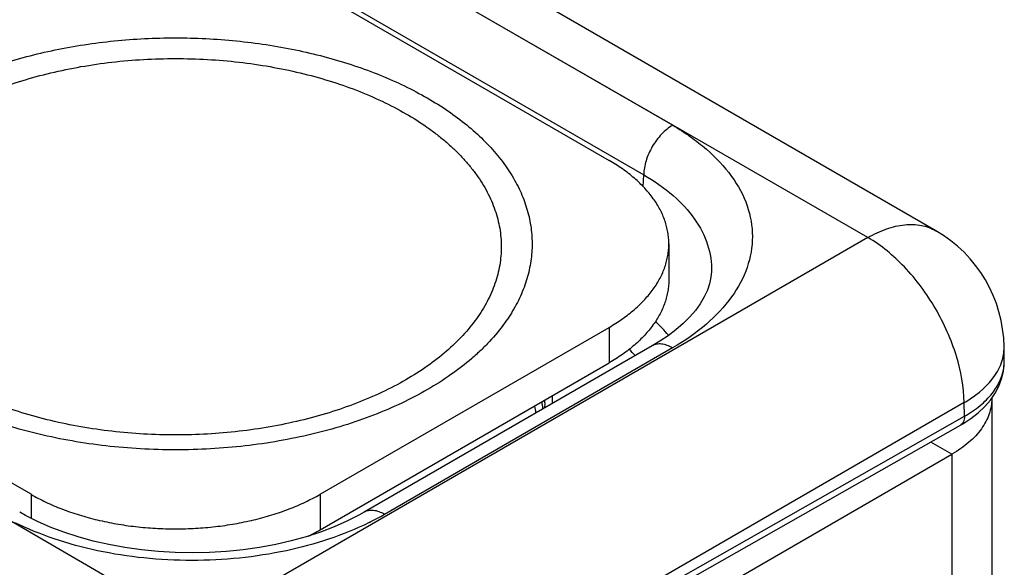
# Model space of a CAD drawing. Header units: inches. Extents: x 0 to 22, y 0 to 17.
# Tile 16 of 64: x 4.096 to 4.819, y 14.453 to 14.854. Entities that reach past the tile are written whole.
import ezdxf

# ---------------------------------------------------------------- set-up
doc = ezdxf.new("R2010")
doc.units = ezdxf.units.IN
doc.header["$LTSCALE"] = 1.21
doc.header["$MEASUREMENT"] = 0
doc.layers.get('0').update_dxf_attribs({"linetype": 'CONTINUOUS'})

msp = doc.modelspace()

# ---------------------------------------------------------------- linework, layer by layer
at = {"color": 7, "linetype": 'CONTINUOUS'}
for p, q in [((4.57519, 14.77699), (4.25613, 14.96153)), ((4.76845, 14.69955), (4.30646, 14.96629)), ((4.26283, 14.95723), (4.57519, 14.77699)), ((4.2173, 14.93087), (4.52843, 14.75123)), ((4.24162, 14.92092), (4.55388, 14.74063)), ((4.71845, 14.69459), (4.57519, 14.77699)), ((4.55362, 14.73183), (4.55388, 14.74063)), ((4.71845, 14.69459), (4.22348, 14.4088)), ((4.57236, 14.68999), (4.57236, 14.66387)), ((4.10417, 14.50627), (3.79304, 14.68591)), ((4.60365, 14.66972), (4.60365, 14.6697)), ((4.3163, 14.50627), (4.52843, 14.62875)), ((4.52843, 14.62875), (4.52843, 14.60262)), ((4.56009, 14.61514), (4.34865, 14.49306)), ((4.81859, 14.60436), (4.81844, 14.61444)), ((4.57509, 14.61366), (4.36365, 14.49157)), ((4.3163, 14.48014), (4.52843, 14.60262)), ((4.78915, 14.57355), (4.29418, 14.28776)), ((4.48124, 14.57338), (4.48105, 14.56951)), ((4.48124, 14.57339), (4.48123, 14.57285)), ((4.7893, 14.56354), (4.78915, 14.57355)), ((4.29425, 14.28278), (4.7893, 14.56354)), ((4.29131, 14.27622), (4.78636, 14.55698)), ((4.78636, 14.55698), (4.78635, 14.55698)), ((4.78012, 14.53565), (4.76458, 14.54463)), ((4.10417, 14.50627), (4.10417, 14.48865)), ((4.3163, 14.50627), (4.3163, 14.48014)), ((4.22348, 14.4088), (4.08076, 14.49152))]:
    msp.add_line(p, q, dxfattribs=at)
at = {"color": 3, "linetype": 'CONTINUOUS'}
for p, q in [((4.80941, 14.57648), (4.80941, 13.85275)), ((4.2912, 14.25336), (4.78012, 14.53565)), ((4.78012, 14.53565), (4.78012, 13.86982))]:
    msp.add_line(p, q, dxfattribs=at)
at = {"color": 7, "linetype": 'CONTINUOUS'}
for points in [[(4.60365, 14.66972), (4.60329, 14.66553), (4.60229, 14.66075), (4.60066, 14.65591), (4.59838, 14.65101), (4.59544, 14.64609), (4.59186, 14.64119), (4.58765, 14.63634), (4.58285, 14.63159), (4.57754, 14.62701), (4.57178, 14.62264)], [(4.57178, 14.62264), (4.56562, 14.61849), (4.5601, 14.61515)], [(4.79411, 14.56191), (4.79949, 14.56614), (4.80425, 14.57063), (4.80836, 14.57539), (4.81181, 14.58039), (4.81458, 14.5856), (4.81664, 14.591), (4.81797, 14.59652), (4.81856, 14.60213), (4.81859, 14.60438)], [(4.78635, 14.55698), (4.78811, 14.558), (4.79411, 14.56191)], [(4.34865, 14.49306), (4.34476, 14.49089), (4.33608, 14.48649), (4.32673, 14.48237), (4.31677, 14.47857), (4.30624, 14.47513), (4.29523, 14.47207), (4.28378, 14.46944), (4.27197, 14.46725), (4.25986, 14.46552), (4.24754, 14.46428), (4.23507, 14.46352), (4.22252, 14.46326), (4.20998, 14.4635), (4.1975, 14.46423), (4.18517, 14.46546), (4.17306, 14.46716), (4.16124, 14.46933), (4.14978, 14.47195), (4.13874, 14.47498), (4.12819, 14.47841), (4.1182, 14.4822), (4.10883, 14.4863), (4.10011, 14.49069), (4.09586, 14.49306)]]:
    msp.add_lwpolyline(points, dxfattribs=at)
for centre, radius, start, end in [((4.71845, 14.61295), 0.1, 0.85857, 59.99737), ((4.45765, 14.52285), 0.15207, 41.14938, 46.42941), ((4.78613, 14.61396), 0.03231, 356.22579, 0.85379), ((4.44306, 14.50905), 0.14404, 43.3917, 45.96916), ((4.78552, 14.61402), 0.03292, 348.76133, 356.20267), ((4.78562, 14.60389), 0.03298, 353.50726, 355.54844), ((4.78586, 14.60387), 0.03273, 355.54784, 359.50044), ((4.78597, 14.60387), 0.03262, 359.5036, 0.86005), ((4.33932, 14.5795), 0.14767, 357.41131, 359.65643), ((4.37476, 14.55158), 0.1011, 8.14442, 11.13069), ((4.37792, 14.55556), 0.10295, 9.46286, 10.38364), ((4.37865, 14.55568), 0.10221, 8.09928, 9.46329), ((4.33449, 14.57599), 0.14678, 358.98461, 359.75596), ((4.37919, 14.55576), 0.10166, 7.40882, 8.09847), ((4.26481, 14.66289), 0.19778, 296.24241, 299.98308), ((4.24232, 14.60837), 0.14804, 296.25115, 299.982)]:
    msp.add_arc(centre, radius, start, end, dxfattribs=at)
at = {"color": 3, "linetype": 'CONTINUOUS'}
msp.add_arc((4.77624, 14.57649), 0.03317, 359.99005, 0.72935, dxfattribs=at)
at = {"color": 7, "linetype": 'CONTINUOUS'}
for points, knots in [([(4.02516, 14.79685), (4.03058, 14.79997), (4.04187, 14.80593), (4.05969, 14.81384), (4.07862, 14.82083), (4.09852, 14.82686), (4.11924, 14.83188), (4.14063, 14.83586), (4.16253, 14.83877), (4.18478, 14.84058), (4.20722, 14.84128), (4.22969, 14.84088), (4.252, 14.83936), (4.27402, 14.83674), (4.29556, 14.83305), (4.31647, 14.8283), (4.33661, 14.82254), (4.35581, 14.8158), (4.37395, 14.80813), (4.39089, 14.79959), (4.4065, 14.79025), (4.42067, 14.78016), (4.43329, 14.7694), (4.44428, 14.75804), (4.45355, 14.74616), (4.46103, 14.73385), (4.46665, 14.7212), (4.47036, 14.70829), (4.47213, 14.69523), (4.47193, 14.68213), (4.46977, 14.66909), (4.46567, 14.65622), (4.45968, 14.64363), (4.45456, 14.63566), (4.45174, 14.63176)], [0, 0, 0, 0, 0.032056, 0.065402, 0.09992, 0.135491, 0.171973, 0.209208, 0.247021, 0.285235, 0.323662, 0.362114, 0.400402, 0.438338, 0.475744, 0.512443, 0.548277, 0.583094, 0.616769, 0.649191, 0.680281, 0.709989, 0.738302, 0.765247, 0.790903, 0.815399, 0.838921, 0.861709, 0.88405, 0.906261, 0.928667, 0.951582, 0.975283, 1, 1, 1, 1]), ([(4.04116, 14.78549), (4.04683, 14.78876), (4.0587, 14.79495), (4.07754, 14.80298), (4.09766, 14.80992), (4.11885, 14.81568), (4.14092, 14.82023), (4.16365, 14.82351), (4.18682, 14.82548), (4.21022, 14.82615), (4.23362, 14.82549), (4.2568, 14.82351), (4.27953, 14.82023), (4.30159, 14.81569), (4.32279, 14.80992), (4.34291, 14.80299), (4.36176, 14.79495), (4.37916, 14.78588), (4.39249, 14.77743), (4.40226, 14.77022), (4.40902, 14.76468), (4.41531, 14.75896), (4.4211, 14.75306), (4.42639, 14.74701), (4.43266, 14.73885), (4.43924, 14.72832), (4.44412, 14.71718), (4.44683, 14.70818), (4.44827, 14.70144), (4.44914, 14.69466), (4.44943, 14.68787), (4.44913, 14.68108), (4.44827, 14.6743), (4.44682, 14.66756), (4.44411, 14.65856), (4.43924, 14.64742), (4.43124, 14.63462), (4.42112, 14.62235), (4.40898, 14.61073), (4.39495, 14.59987), (4.38469, 14.59337), (4.3793, 14.59026)], [0, 0, 0, 0, 0.03253, 0.066532, 0.101848, 0.138316, 0.175733, 0.213879, 0.252518, 0.291405, 0.330292, 0.36893, 0.407075, 0.444492, 0.480962, 0.516286, 0.550292, 0.582838, 0.613827, 0.628724, 0.643217, 0.65731, 0.671009, 0.684327, 0.69728, 0.72217, 0.74593, 0.757492, 0.768898, 0.780198, 0.791443, 0.802689, 0.813988, 0.825395, 0.836958, 0.860719, 0.885611, 0.911869, 0.939646, 0.969026, 1, 1, 1, 1]), ([(4.3953, 14.58314), (4.3891, 14.57956), (4.3761, 14.57279), (4.35548, 14.56399), (4.33346, 14.5564), (4.31026, 14.55009), (4.28611, 14.54511), (4.26122, 14.54153), (4.23586, 14.53936), (4.21024, 14.53863), (4.18463, 14.53936), (4.15926, 14.54152), (4.13438, 14.54511), (4.11022, 14.55008), (4.08702, 14.55639), (4.065, 14.56399), (4.04437, 14.57278), (4.02532, 14.58271), (4.01072, 14.59196), (4.00003, 14.59986), (3.99263, 14.60592), (3.98574, 14.61218), (3.9794, 14.61864), (3.97362, 14.62527), (3.96675, 14.63419), (3.95955, 14.64572), (3.95421, 14.65791), (3.95125, 14.66776), (3.94967, 14.67514), (3.94872, 14.68256), (3.9484, 14.69), (3.94872, 14.69743), (3.94967, 14.70485), (3.95125, 14.71223), (3.95422, 14.72208), (3.95955, 14.73427), (3.96831, 14.74829), (3.97939, 14.76172), (3.99268, 14.77443), (4.00803, 14.78632), (4.01926, 14.79344), (4.02516, 14.79685)], [0, 0, 0, 0, 0.03253, 0.066531, 0.101848, 0.138316, 0.175733, 0.213879, 0.252518, 0.291405, 0.330292, 0.36893, 0.407075, 0.444492, 0.480962, 0.516286, 0.550292, 0.582838, 0.613827, 0.628724, 0.643217, 0.65731, 0.671009, 0.684327, 0.69728, 0.72217, 0.74593, 0.757493, 0.768898, 0.780198, 0.791443, 0.802689, 0.813989, 0.825395, 0.836958, 0.860719, 0.885612, 0.911869, 0.939647, 0.969026, 1, 1, 1, 1]), ([(4.3793, 14.59026), (4.37364, 14.58699), (4.36176, 14.5808), (4.34292, 14.57277), (4.3228, 14.56583), (4.30161, 14.56007), (4.27955, 14.55552), (4.25682, 14.55224), (4.23364, 14.55027), (4.21024, 14.5496), (4.18684, 14.55026), (4.16367, 14.55224), (4.14094, 14.55552), (4.11887, 14.56006), (4.09768, 14.56583), (4.07756, 14.57276), (4.05871, 14.5808), (4.0413, 14.58987), (4.02797, 14.59832), (4.01821, 14.60553), (4.01144, 14.61107), (4.00515, 14.61679), (3.99936, 14.62269), (3.99407, 14.62874), (3.9878, 14.6369), (3.98122, 14.64743), (3.97635, 14.65857), (3.97364, 14.66757), (3.97219, 14.67431), (3.97133, 14.68109), (3.97104, 14.68788), (3.97133, 14.69467), (3.9722, 14.70145), (3.97364, 14.70819), (3.97635, 14.71719), (3.98122, 14.72833), (3.98923, 14.74113), (3.99935, 14.7534), (4.01148, 14.76502), (4.02551, 14.77588), (4.03577, 14.78238), (4.04116, 14.78549)], [0, 0, 0, 0, 0.03253, 0.066532, 0.101848, 0.138316, 0.175733, 0.213879, 0.252518, 0.291405, 0.330292, 0.36893, 0.407075, 0.444492, 0.480962, 0.516286, 0.550292, 0.582838, 0.613827, 0.628724, 0.643217, 0.65731, 0.671009, 0.684327, 0.69728, 0.72217, 0.74593, 0.757492, 0.768898, 0.780198, 0.791443, 0.802689, 0.813988, 0.825395, 0.836958, 0.860719, 0.885611, 0.911869, 0.939646, 0.969026, 1, 1, 1, 1]), ([(4.57509, 14.77694), (4.57212, 14.77522), (4.56648, 14.7705), (4.55987, 14.76153), (4.5553, 14.75135), (4.55394, 14.74409), (4.55388, 14.74063)], [0, 0, 0, 0, 0.236707, 0.498914, 0.761711, 1, 1, 1, 1]), ([(4.57519, 14.77699), (4.57968, 14.7744), (4.58818, 14.76887), (4.60338, 14.75713), (4.61881, 14.74092), (4.63085, 14.71879), (4.63503, 14.6953), (4.63085, 14.67181), (4.61881, 14.64968), (4.59979, 14.62968), (4.58387, 14.61872), (4.57509, 14.61366)], [0, 0, 0, 0, 0.074187, 0.144744, 0.274398, 0.391026, 0.499956, 0.608883, 0.725508, 0.855144, 1, 1, 1, 1]), ([(4.57236, 14.68999), (4.57236, 14.69141), (4.57224, 14.69425), (4.5717, 14.6985), (4.57079, 14.70273), (4.56909, 14.70838), (4.56603, 14.71537), (4.56102, 14.7234), (4.55467, 14.7311), (4.54705, 14.73839), (4.53825, 14.7452), (4.53181, 14.74928), (4.52843, 14.75123)], [0, 0, 0, 0, 0.053916, 0.108091, 0.162776, 0.218213, 0.332137, 0.451466, 0.577346, 0.71056, 0.851505, 1, 1, 1, 1]), ([(4.55388, 14.74063), (4.5615, 14.73626), (4.57528, 14.72679), (4.59164, 14.7094), (4.60178, 14.69012), (4.60385, 14.67631), (4.60365, 14.66972)], [0, 0, 0, 0, 0.290158, 0.549142, 0.781894, 1, 1, 1, 1]), ([(4.71845, 14.69459), (4.72284, 14.69713), (4.73157, 14.70128), (4.74499, 14.70452), (4.75757, 14.7042), (4.76515, 14.70145), (4.76845, 14.69955)], [0, 0, 0, 0, 0.289777, 0.549071, 0.782228, 1, 1, 1, 1]), ([(4.78915, 14.57355), (4.78898, 14.58508), (4.78443, 14.60928), (4.76921, 14.64323), (4.74717, 14.67311), (4.72837, 14.68887), (4.71845, 14.69459)], [0, 0, 0, 0, 0.238293, 0.501084, 0.763286, 1, 1, 1, 1]), ([(4.52843, 14.62875), (4.53181, 14.6307), (4.53825, 14.63479), (4.54705, 14.6416), (4.55467, 14.64889), (4.56102, 14.65658), (4.56603, 14.66462), (4.56909, 14.6716), (4.57079, 14.67725), (4.5717, 14.68148), (4.57224, 14.68573), (4.57236, 14.68857), (4.57236, 14.68999)], [0, 0, 0, 0, 0.148495, 0.28944, 0.422654, 0.548534, 0.667863, 0.781787, 0.837224, 0.891909, 0.946084, 1, 1, 1, 1]), ([(4.57236, 14.66387), (4.57236, 14.66245), (4.57224, 14.6596), (4.5717, 14.65535), (4.57079, 14.65112), (4.56909, 14.64548), (4.56603, 14.63849), (4.56102, 14.63046), (4.55467, 14.62276), (4.54705, 14.61547), (4.53825, 14.60866), (4.53181, 14.60458), (4.52843, 14.60262)], [0, 0, 0, 0, 0.053916, 0.108091, 0.162776, 0.218213, 0.332137, 0.451466, 0.577346, 0.71056, 0.851505, 1, 1, 1, 1]), ([(4.45174, 14.63176), (4.44837, 14.6271), (4.44277, 14.62036), (4.43447, 14.61195), (4.42521, 14.60355), (4.41231, 14.59359), (4.40116, 14.58652), (4.3953, 14.58314)], [0, 0, 0, 0, 0.229672, 0.349449, 0.472637, 0.729411, 1, 1, 1, 1]), ([(4.57509, 14.61366), (4.57261, 14.61509), (4.56865, 14.61667), (4.56336, 14.61654), (4.56109, 14.61572), (4.5601, 14.61515)], [0, 0, 0, 0, 0.547697, 0.781681, 1, 1, 1, 1]), ([(4.81503, 14.59924), (4.81535, 14.59992), (4.81653, 14.60262), (4.81739, 14.60545), (4.81781, 14.6076)], [0, 0, 0, 0, 0.255709, 1, 1, 1, 1]), ([(4.7893, 14.56354), (4.79334, 14.56583), (4.80073, 14.57078), (4.80979, 14.5797), (4.81597, 14.58953), (4.81799, 14.59668), (4.81838, 14.60016)], [0, 0, 0, 0, 0.288117, 0.547916, 0.782543, 1, 1, 1, 1]), ([(4.78915, 14.57355), (4.79213, 14.57527), (4.80237, 14.58192), (4.81128, 14.59126), (4.81503, 14.59924)], [0, 0, 0, 0, 0.280613, 1, 1, 1, 1]), ([(4.7893, 14.56354), (4.78931, 14.56217), (4.789, 14.55962), (4.78732, 14.55753), (4.78636, 14.55698)], [0, 0, 0, 0, 0.551597, 1, 1, 1, 1]), ([(4.10417, 14.50627), (4.10772, 14.50422), (4.11517, 14.50034), (4.12699, 14.49529), (4.13962, 14.49094), (4.15291, 14.48733), (4.16675, 14.48448), (4.18101, 14.48242), (4.19555, 14.48118), (4.21023, 14.48076), (4.22491, 14.48118), (4.23945, 14.48242), (4.25371, 14.48448), (4.26755, 14.48733), (4.28085, 14.49094), (4.29347, 14.49529), (4.30529, 14.50034), (4.31275, 14.50422), (4.3163, 14.50627)], [0, 0, 0, 0, 0.055812, 0.11418, 0.174792, 0.237354, 0.301548, 0.366993, 0.433284, 0.5, 0.566716, 0.633007, 0.698452, 0.762646, 0.825208, 0.88582, 0.944188, 1, 1, 1, 1]), ([(4.36365, 14.49157), (4.36117, 14.49301), (4.35721, 14.49459), (4.35192, 14.49446), (4.34964, 14.49363), (4.34865, 14.49306)], [0, 0, 0, 0, 0.547703, 0.781679, 1, 1, 1, 1]), ([(4.35227, 14.48549), (4.33312, 14.47603), (4.29019, 14.46217), (4.23376, 14.45659), (4.18727, 14.45893), (4.15333, 14.46421), (4.12147, 14.47277), (4.1016, 14.48092), (4.09227, 14.48545)], [0, 0, 0, 0, 0.239333, 0.499537, 0.63119, 0.760107, 0.883767, 1, 1, 1, 1])]:
    msp.add_open_spline(points, degree=3, knots=knots, dxfattribs=at)
at = {"color": 3, "linetype": 'CONTINUOUS'}
msp.add_open_spline([(4.80941, 14.57648), (4.80941, 14.57459), (4.80908, 14.57076), (4.80761, 14.5651), (4.80519, 14.55957), (4.80185, 14.55421), (4.79761, 14.54908), (4.79253, 14.54422), (4.78666, 14.53968), (4.78237, 14.53695), (4.78012, 14.53565)], degree=3, knots=[0, 0, 0, 0, 0.108024, 0.218074, 0.331987, 0.451322, 0.57726, 0.71062, 0.851615, 1, 1, 1, 1], dxfattribs=at)

doc.saveas('drawing.dxf')
